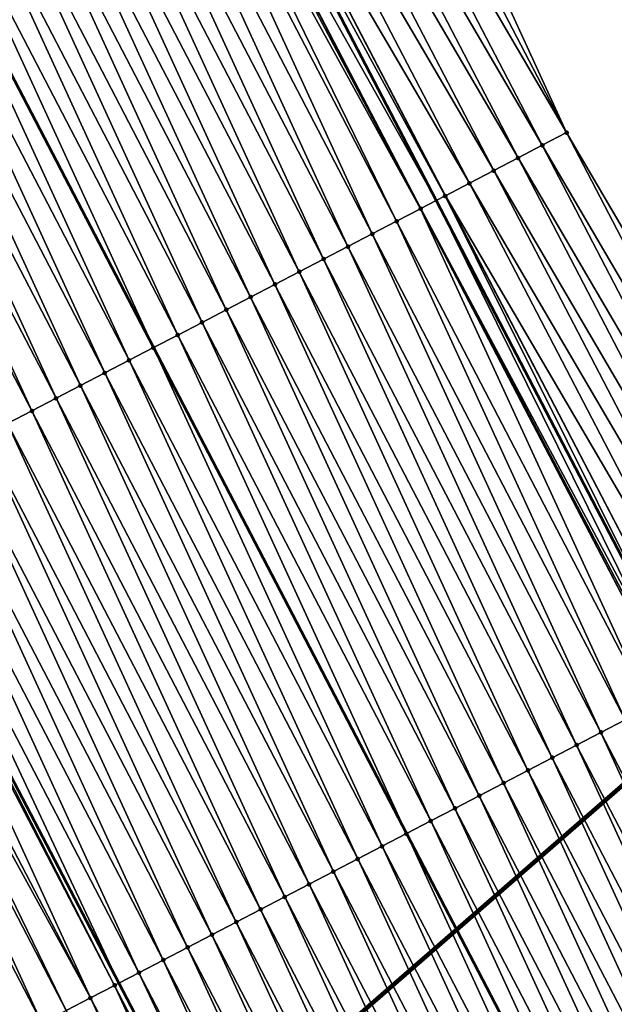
# Model space of a CAD drawing. Header units: feet. Extents: x 2007189 to 2022806, y 818621 to 837694.
# Tile 128 of 256: x 2012675 to 2012696, y 824358 to 824394. Entities that reach past the tile are written whole.
import ezdxf

# ---------------------------------------------------------------- set-up
doc = ezdxf.new("R2010")
doc.units = ezdxf.units.FT
doc.header["$MEASUREMENT"] = 0
for name, color, linetype, lineweight in [('EP_Travel Lane', 172, 'Continuous', 53), ('Notes', 102, 'Continuous', 100), ('Road Shots', 141, 'Continuous', 100), ('Road X-Section', 40, 'Continuous', 13), ('STRIPING', 60, 'Continuous', 53)]:
    doc.layers.add(name, color=color, linetype=linetype, lineweight=lineweight)
doc.layers.add('I-77-MM17-21_SB-Surface-Border', color=7, linetype='Continuous')
doc.layers.add('I-77-MM17-21_SB-Surface-TIN', color=7, linetype='Continuous')

msp = doc.modelspace()

# ---------------------------------------------------------------- linework, layer by layer
at = {"layer": 'EP_Travel Lane'}
msp.add_polyline3d([(2012606.61747695, 824547.1517972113, 314.7397068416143), (2012615.866685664, 824529.4211575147, 314.4629712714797), (2012625.109606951, 824511.6724502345, 314.193186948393), (2012634.342155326, 824493.9325531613, 313.9521905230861), (2012643.574715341, 824476.1926337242, 313.7129574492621), (2012652.807116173, 824458.453020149, 313.4495758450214), (2012662.039244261, 824440.713930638, 313.1448006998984), (2012671.271608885, 824422.9743866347, 312.8759175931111), (2012680.504007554, 824405.2347772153, 312.612206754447), (2012689.736066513, 824387.4958205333, 312.2969410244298), (2012698.967896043, 824369.7573046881, 311.9468588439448), (2012708.200127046, 824352.0180174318, 311.6576972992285), (2012717.538851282, 824334.2753266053, 311.364273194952), (2012726.767946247, 824316.6666165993, 311.0635565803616), (2012736.004809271, 824298.929589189, 310.7780899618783), (2012745.251099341, 824281.1732239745, 310.4889365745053), (2012754.480351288, 824263.4322854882, 310.2040148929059), (2012763.709603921, 824245.6913456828, 309.9192018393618), (2012772.938720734, 824227.9506669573, 309.6136779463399), (2012782.16792889, 824210.2098126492, 309.3220865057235), (2012791.397164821, 824192.468904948, 309.0347270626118)], dxfattribs=at)
at = {"layer": 'I-77-MM17-21_SB-Surface-Border', "color": 3, "linetype": 'Continuous', "lineweight": -3}
msp.add_polyline3d([(2012611.373012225, 824549.6355291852, 314.5508540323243), (2012621.508552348, 824532.367936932, 314.230600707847), (2012630.754128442, 824514.6140996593, 313.9436217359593), (2012639.986904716, 824496.8737646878, 313.7372091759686), (2012649.219075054, 824479.1345939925, 313.4388399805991), (2012658.451445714, 824461.3950383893, 313.1708816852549), (2012667.683857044, 824443.6554046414, 312.9090892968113), (2012676.916158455, 824425.9159820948, 312.6306123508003), (2012686.148469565, 824408.1765409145, 312.3536156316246), (2012694.494032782, 824389.9748458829, 312.1235321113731), (2012704.612462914, 824372.6988668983, 311.7041808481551), (2012713.844571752, 824354.9598143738, 311.3964787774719), (2012723.046734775, 824337.1084229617, 311.1246033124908), (2012732.189751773, 824319.5133119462, 310.8488090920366), (2012741.476999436, 824301.8029768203, 310.5468098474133), (2012750.777388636, 824284.0635164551, 310.278184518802), (2012760.036832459, 824266.3385759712, 309.979173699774), (2012769.296395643, 824248.6134069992, 309.6983077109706), (2012778.555916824, 824230.8883184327, 309.4110542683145), (2012786.929332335, 824212.6997463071, 309.1603073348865), (2012796.188815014, 824194.9747314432, 308.8672071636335)], dxfattribs=at)
at = {"layer": 'I-77-MM17-21_SB-Surface-TIN', "color": 128, "linetype": 'Continuous', "lineweight": -3}
for points in [[(2012694.494032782, 824389.9748458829, 312.1235321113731), (2012686.148469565, 824408.1765409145, 312.3536156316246), (2012685.261743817, 824407.7142445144, 312.4038935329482)], [(2012694.494032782, 824389.9748458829, 312.1235321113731), (2012685.261743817, 824407.7142445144, 312.4038935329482), (2012684.374987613, 824407.2520066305, 312.4495499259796)], [(2012693.607270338, 824389.512619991, 312.1682414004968), (2012684.374987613, 824407.2520066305, 312.4495499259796), (2012683.488218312, 824406.7897939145, 312.4932186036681)], [(2012693.607270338, 824389.512619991, 312.1682414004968), (2012694.494032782, 824389.9748458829, 312.1235321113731), (2012684.374987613, 824407.2520066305, 312.4495499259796)], [(2012692.720519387, 824389.0503720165, 312.214694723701), (2012683.488218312, 824406.7897939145, 312.4932186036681), (2012682.601374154, 824406.3277250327, 312.5255275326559)], [(2012692.720519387, 824389.0503720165, 312.214694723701), (2012693.607270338, 824389.512619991, 312.1682414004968), (2012683.488218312, 824406.7897939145, 312.4932186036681)], [(2012691.833726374, 824388.58820486, 312.254765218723), (2012682.601374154, 824406.3277250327, 312.5255275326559), (2012681.714588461, 824405.8655438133, 312.566708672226)], [(2012691.833726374, 824388.58820486, 312.254765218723), (2012692.720519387, 824389.0503720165, 312.214694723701), (2012682.601374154, 824406.3277250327, 312.5255275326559)], [(2012690.946835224, 824388.1262262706, 312.2799430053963), (2012681.714588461, 824405.8655438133, 312.566708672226), (2012680.827788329, 824405.4033903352, 312.6056988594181)], [(2012690.946835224, 824388.1262262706, 312.2799430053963), (2012691.833726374, 824388.58820486, 312.254765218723), (2012681.714588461, 824405.8655438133, 312.566708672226)], [(2012679.940848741, 824404.9415048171, 312.623526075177), (2012689.736066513, 824387.4958205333, 312.2969410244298), (2012680.504007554, 824405.2347772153, 312.612206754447)], [(2012690.059907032, 824387.6643188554, 312.299499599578), (2012680.827788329, 824405.4033903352, 312.6056988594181), (2012680.504007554, 824405.2347772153, 312.612206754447)], [(2012690.059907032, 824387.6643188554, 312.299499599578), (2012680.504007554, 824405.2347772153, 312.612206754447), (2012689.736066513, 824387.4958205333, 312.2969410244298)], [(2012690.059907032, 824387.6643188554, 312.299499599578), (2012690.067875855, 824387.6684658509, 312.2995180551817), (2012680.827788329, 824405.4033903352, 312.6056988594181)], [(2012690.067875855, 824387.6684658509, 312.2995180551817), (2012690.946835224, 824388.1262262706, 312.2799430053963), (2012680.827788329, 824405.4033903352, 312.6056988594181)], [(2012689.163790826, 824387.1980591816, 312.2923616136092), (2012679.806364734, 824404.8715080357, 312.6238959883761), (2012679.516583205, 824404.7207175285, 312.6224460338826)], [(2012689.163790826, 824387.1980591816, 312.2923616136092), (2012679.940848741, 824404.9415048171, 312.623526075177), (2012679.806364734, 824404.8715080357, 312.6238959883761)], [(2012689.172803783, 824387.2027478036, 312.2924908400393), (2012689.736066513, 824387.4958205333, 312.2969410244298), (2012679.940848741, 824404.9415048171, 312.623526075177)], [(2012689.163790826, 824387.1980591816, 312.2923616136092), (2012689.172803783, 824387.2027478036, 312.2924908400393), (2012679.940848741, 824404.9415048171, 312.623526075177)], [(2012687.398365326, 824386.2800514, 312.2432727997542), (2012679.053707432, 824404.4800068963, 312.6107415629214), (2012678.166510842, 824404.0186151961, 312.5895679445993)], [(2012688.285619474, 824386.7413325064, 312.2731808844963), (2012679.516583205, 824404.7207175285, 312.6224460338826), (2012679.053707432, 824404.4800068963, 312.6107415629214)], [(2012687.398365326, 824386.2800514, 312.2432727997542), (2012688.285619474, 824386.7413325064, 312.2731808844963), (2012679.053707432, 824404.4800068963, 312.6107415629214)], [(2012688.285619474, 824386.7413325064, 312.2731808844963), (2012689.163790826, 824387.1980591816, 312.2923616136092), (2012679.516583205, 824404.7207175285, 312.6224460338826)], [(2012686.511123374, 824385.8187468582, 312.2152155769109), (2012678.166510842, 824404.0186151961, 312.5895679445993), (2012677.279305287, 824403.5572407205, 312.5670339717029)], [(2012686.511123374, 824385.8187468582, 312.2152155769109), (2012687.398365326, 824386.2800514, 312.2432727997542), (2012678.166510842, 824404.0186151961, 312.5895679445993)], [(2012685.623907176, 824385.3573928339, 312.1910663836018), (2012677.279305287, 824403.5572407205, 312.5670339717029), (2012676.392101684, 824403.0958624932, 312.5447963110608)], [(2012685.623907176, 824385.3573928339, 312.1910663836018), (2012686.511123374, 824385.8187468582, 312.2152155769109), (2012677.279305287, 824403.5572407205, 312.5670339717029)], [(2012684.736709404, 824384.8960034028, 312.1697135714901), (2012676.392101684, 824403.0958624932, 312.5447963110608), (2012675.50492824, 824402.6344263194, 312.5271351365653)], [(2012684.736709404, 824384.8960034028, 312.1697135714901), (2012685.623907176, 824385.3573928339, 312.1910663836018), (2012676.392101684, 824403.0958624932, 312.5447963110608)], [(2012683.84950203, 824384.4346324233, 312.1469034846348), (2012675.50492824, 824402.6344263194, 312.5271351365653), (2012674.617741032, 824402.1730165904, 312.5073854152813)], [(2012683.84950203, 824384.4346324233, 312.1469034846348), (2012684.736709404, 824384.8960034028, 312.1697135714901), (2012675.50492824, 824402.6344263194, 312.5271351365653)], [(2012682.962324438, 824383.9732042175, 312.1286130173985), (2012674.617741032, 824402.1730165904, 312.5073854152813), (2012673.730526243, 824401.7116598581, 312.483450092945)], [(2012682.962324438, 824383.9732042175, 312.1286130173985), (2012683.84950203, 824384.4346324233, 312.1469034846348), (2012674.617741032, 824402.1730165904, 312.5073854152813)], [(2012682.075129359, 824383.5118096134, 312.107668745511), (2012673.730526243, 824401.7116598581, 312.483450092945), (2012672.843332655, 824401.2502623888, 312.4627321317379)], [(2012682.075129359, 824383.5118096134, 312.107668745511), (2012682.962324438, 824383.9732042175, 312.1286130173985), (2012673.730526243, 824401.7116598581, 312.483450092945)], [(2012681.187979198, 824383.0503287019, 312.0935408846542), (2012672.843332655, 824401.2502623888, 312.4627321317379), (2012671.956151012, 824400.788841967, 312.4438268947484)], [(2012681.187979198, 824383.0503287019, 312.0935408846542), (2012682.075129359, 824383.5118096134, 312.107668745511), (2012672.843332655, 824401.2502623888, 312.4627321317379)], [(2012680.300824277, 824382.5888569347, 312.0786908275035), (2012671.956151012, 824400.788841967, 312.4438268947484), (2012671.068990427, 824400.3273810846, 312.4281171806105)], [(2012680.300824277, 824382.5888569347, 312.0786908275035), (2012681.187979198, 824383.0503287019, 312.0935408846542), (2012671.956151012, 824400.788841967, 312.4438268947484)], [(2012671.068990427, 824400.3273810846, 312.4281171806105), (2012670.181782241, 824399.8660089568, 312.4053522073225), (2012679.413618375, 824382.127480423, 312.0562721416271)], [(2012680.300824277, 824382.5888569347, 312.0786908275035), (2012671.068990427, 824400.3273810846, 312.4281171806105), (2012679.413618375, 824382.127480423, 312.0562721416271)], [(2012678.526475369, 824381.6659884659, 312.0430621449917), (2012670.181782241, 824399.8660089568, 312.4053522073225), (2012669.294604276, 824399.4045841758, 312.3868368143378)], [(2012678.526475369, 824381.6659884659, 312.0430621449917), (2012679.413618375, 824382.127480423, 312.0562721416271), (2012670.181782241, 824399.8660089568, 312.4053522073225)], [(2012677.639325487, 824381.2045070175, 312.0289766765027), (2012669.294604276, 824399.4045841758, 312.3868368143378), (2012668.407352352, 824398.9432987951, 312.3572662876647)], [(2012677.639325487, 824381.2045070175, 312.0289766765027), (2012678.526475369, 824381.6659884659, 312.0430621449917), (2012669.294604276, 824399.4045841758, 312.3868368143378)], [(2012676.752160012, 824380.7430555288, 312.0125250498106), (2012668.407352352, 824398.9432987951, 312.3572662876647), (2012667.520143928, 824398.4819298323, 312.3342969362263)], [(2012676.752160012, 824380.7430555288, 312.0125250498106), (2012677.639325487, 824381.2045070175, 312.0289766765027), (2012668.407352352, 824398.9432987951, 312.3572662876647)], [(2012675.864973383, 824380.2816446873, 311.9928631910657), (2012667.520143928, 824398.4819298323, 312.3342969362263), (2012666.632952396, 824398.0205284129, 312.3138909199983)], [(2012675.864973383, 824380.2816446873, 311.9928631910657), (2012676.752160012, 824380.7430555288, 312.0125250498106), (2012667.520143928, 824398.4819298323, 312.3342969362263)], [(2012674.977834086, 824379.8201429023, 311.9803838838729), (2012666.632952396, 824398.0205284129, 312.3138909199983), (2012665.745780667, 824397.5590889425, 312.2964901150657)], [(2012674.977834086, 824379.8201429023, 311.9803838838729), (2012675.864973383, 824380.2816446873, 311.9928631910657), (2012666.632952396, 824398.0205284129, 312.3138909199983)], [(2012674.090704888, 824379.3586217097, 311.9694373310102), (2012674.977834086, 824379.8201429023, 311.9803838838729), (2012665.745780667, 824397.5590889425, 312.2964901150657)], [(2012703.725675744, 824372.2366885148, 311.745138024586), (2012694.494032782, 824389.9748458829, 312.1235321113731), (2012693.607270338, 824389.512619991, 312.1682414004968)], [(2012703.725675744, 824372.2366885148, 311.745138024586), (2012704.612462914, 824372.6988668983, 311.7041808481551), (2012694.494032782, 824389.9748458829, 312.1235321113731)], [(2012702.838887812, 824371.7745115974, 311.7859793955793), (2012693.607270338, 824389.512619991, 312.1682414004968), (2012692.720519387, 824389.0503720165, 312.214694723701)], [(2012702.838887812, 824371.7745115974, 311.7859793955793), (2012703.725675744, 824372.2366885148, 311.745138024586), (2012693.607270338, 824389.512619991, 312.1682414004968)], [(2012701.952115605, 824371.3123044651, 311.8292070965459), (2012692.720519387, 824389.0503720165, 312.214694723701), (2012691.833726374, 824388.58820486, 312.254765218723)], [(2012701.952115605, 824371.3123044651, 311.8292070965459), (2012702.838887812, 824371.7745115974, 311.7859793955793), (2012692.720519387, 824389.0503720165, 312.214694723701)], [(2012701.065286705, 824370.8502062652, 311.8638315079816), (2012691.833726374, 824388.58820486, 312.254765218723), (2012690.946835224, 824388.1262262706, 312.2799430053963)], [(2012701.065286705, 824370.8502062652, 311.8638315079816), (2012701.952115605, 824371.3123044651, 311.8292070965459), (2012691.833726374, 824388.58820486, 312.254765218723)], [(2012700.178493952, 824370.3880386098, 311.9039413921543), (2012690.946835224, 824388.1262262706, 312.2799430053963), (2012690.067875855, 824387.6684658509, 312.2995180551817)], [(2012700.178493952, 824370.3880386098, 311.9039413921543), (2012701.065286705, 824370.8502062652, 311.8638315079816), (2012690.946835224, 824388.1262262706, 312.2799430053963)], [(2012690.059907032, 824387.6643188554, 312.299499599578), (2012689.736066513, 824387.4958205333, 312.2969410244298), (2012698.967896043, 824369.7573046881, 311.9468588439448)], [(2012699.291706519, 824369.9258607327, 311.9448585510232), (2012690.067875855, 824387.6684658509, 312.2995180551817), (2012690.059907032, 824387.6643188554, 312.299499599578)], [(2012699.291706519, 824369.9258607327, 311.9448585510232), (2012690.059907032, 824387.6643188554, 312.299499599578), (2012698.967896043, 824369.7573046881, 311.9468588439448)], [(2012699.291706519, 824369.9258607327, 311.9448585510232), (2012700.178493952, 824370.3880386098, 311.9039413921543), (2012690.067875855, 824387.6684658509, 312.2995180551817)], [(2012698.40466287, 824369.4641751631, 311.946894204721), (2012689.172803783, 824387.2027478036, 312.2924908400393), (2012689.163790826, 824387.1980591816, 312.2923616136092)], [(2012698.596067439, 824369.5637533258, 311.9491557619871), (2012689.736066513, 824387.4958205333, 312.2969410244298), (2012689.172803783, 824387.2027478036, 312.2924908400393)], [(2012698.40466287, 824369.4641751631, 311.946894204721), (2012698.481081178, 824369.5039264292, 311.9481285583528), (2012689.172803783, 824387.2027478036, 312.2924908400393)], [(2012698.481081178, 824369.5039264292, 311.9481285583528), (2012698.596067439, 824369.5637533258, 311.9491557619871), (2012689.172803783, 824387.2027478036, 312.2924908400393)], [(2012698.596067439, 824369.5637533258, 311.9491557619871), (2012698.967896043, 824369.7573046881, 311.9468588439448), (2012689.736066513, 824387.4958205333, 312.2969410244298)], [(2012697.51744519, 824369.0028239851, 311.9225202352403), (2012689.163790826, 824387.1980591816, 312.2923616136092), (2012688.285619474, 824386.7413325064, 312.2731808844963)], [(2012697.51744519, 824369.0028239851, 311.9225202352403), (2012698.40466287, 824369.4641751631, 311.946894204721), (2012689.163790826, 824387.1980591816, 312.2923616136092)], [(2012696.630224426, 824368.5414787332, 311.8976782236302), (2012688.285619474, 824386.7413325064, 312.2731808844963), (2012687.398365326, 824386.2800514, 312.2432727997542)], [(2012696.630224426, 824368.5414787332, 311.8976782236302), (2012697.51744519, 824369.0028239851, 311.9225202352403), (2012688.285619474, 824386.7413325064, 312.2731808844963)], [(2012695.743034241, 824368.0800747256, 311.8774766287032), (2012687.398365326, 824386.2800514, 312.2432727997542), (2012686.511123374, 824385.8187468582, 312.2152155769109)], [(2012695.743034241, 824368.0800747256, 311.8774766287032), (2012696.630224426, 824368.5414787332, 311.8976782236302), (2012687.398365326, 824386.2800514, 312.2432727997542)], [(2012694.855860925, 824367.6186383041, 311.8598350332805), (2012686.511123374, 824385.8187468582, 312.2152155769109), (2012685.623907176, 824385.3573928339, 312.1910663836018)], [(2012694.855860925, 824367.6186383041, 311.8598350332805), (2012695.743034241, 824368.0800747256, 311.8774766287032), (2012686.511123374, 824385.8187468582, 312.2152155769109)], [(2012693.968696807, 824367.1571842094, 311.8435892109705), (2012685.623907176, 824385.3573928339, 312.1910663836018), (2012684.736709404, 824384.8960034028, 312.1697135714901)], [(2012693.968696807, 824367.1571842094, 311.8435892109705), (2012694.855860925, 824367.6186383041, 311.8598350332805), (2012685.623907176, 824385.3573928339, 312.1910663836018)], [(2012693.081529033, 824366.6957371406, 311.8267885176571), (2012684.736709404, 824384.8960034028, 312.1697135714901), (2012683.84950203, 824384.4346324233, 312.1469034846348)], [(2012693.081529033, 824366.6957371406, 311.8267885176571), (2012693.968696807, 824367.1571842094, 311.8435892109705), (2012684.736709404, 824384.8960034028, 312.1697135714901)], [(2012692.194350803, 824366.2343101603, 311.8084012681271), (2012683.84950203, 824384.4346324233, 312.1469034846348), (2012682.962324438, 824383.9732042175, 312.1286130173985)], [(2012692.194350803, 824366.2343101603, 311.8084012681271), (2012693.081529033, 824366.6957371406, 311.8267885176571), (2012683.84950203, 824384.4346324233, 312.1469034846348)], [(2012691.307174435, 824365.7728796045, 311.7902963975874), (2012682.962324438, 824383.9732042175, 312.1286130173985), (2012682.075129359, 824383.5118096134, 312.107668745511)], [(2012691.307174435, 824365.7728796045, 311.7902963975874), (2012692.194350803, 824366.2343101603, 311.8084012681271), (2012682.962324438, 824383.9732042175, 312.1286130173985)], [(2012690.419993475, 824365.3114578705, 311.7714947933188), (2012682.075129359, 824383.5118096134, 312.107668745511), (2012681.187979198, 824383.0503287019, 312.0935408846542)], [(2012690.419993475, 824365.3114578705, 311.7714947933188), (2012691.307174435, 824365.7728796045, 311.7902963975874), (2012682.075129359, 824383.5118096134, 312.107668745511)], [(2012689.532829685, 824364.8500031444, 311.755298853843), (2012681.187979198, 824383.0503287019, 312.0935408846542), (2012680.300824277, 824382.5888569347, 312.0786908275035)], [(2012689.532829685, 824364.8500031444, 311.755298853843), (2012690.419993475, 824365.3114578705, 311.7714947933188), (2012681.187979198, 824383.0503287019, 312.0935408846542)], [(2012680.300824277, 824382.5888569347, 312.0786908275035), (2012679.413618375, 824382.127480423, 312.0562721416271), (2012688.64563598, 824364.3886031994, 311.7347309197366)], [(2012689.532829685, 824364.8500031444, 311.755298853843), (2012680.300824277, 824382.5888569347, 312.0786908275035), (2012688.64563598, 824364.3886031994, 311.7347309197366)], [(2012687.758487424, 824363.9271219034, 311.7206789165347), (2012679.413618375, 824382.127480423, 312.0562721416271), (2012678.526475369, 824381.6659884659, 312.0430621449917)], [(2012687.758487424, 824363.9271219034, 311.7206789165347), (2012688.64563598, 824364.3886031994, 311.7347309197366), (2012679.413618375, 824382.127480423, 312.0562721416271)], [(2012686.871282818, 824363.4657456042, 311.698288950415), (2012678.526475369, 824381.6659884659, 312.0430621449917), (2012677.639325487, 824381.2045070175, 312.0289766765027)], [(2012686.871282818, 824363.4657456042, 311.698288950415), (2012687.758487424, 824363.9271219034, 311.7206789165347), (2012678.526475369, 824381.6659884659, 312.0430621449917)], [(2012685.984058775, 824363.0044066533, 311.6729493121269), (2012677.639325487, 824381.2045070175, 312.0289766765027), (2012676.752160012, 824380.7430555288, 312.0125250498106)], [(2012685.984058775, 824363.0044066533, 311.6729493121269), (2012686.871282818, 824363.4657456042, 311.698288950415), (2012677.639325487, 824381.2045070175, 312.0289766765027)], [(2012685.096886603, 824362.5429680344, 311.6554812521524), (2012676.752160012, 824380.7430555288, 312.0125250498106), (2012675.864973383, 824380.2816446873, 311.9928631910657)], [(2012685.096886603, 824362.5429680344, 311.6554812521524), (2012685.984058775, 824363.0044066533, 311.6729493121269), (2012676.752160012, 824380.7430555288, 312.0125250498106)], [(2012684.209736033, 824362.0814879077, 311.6412914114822), (2012675.864973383, 824380.2816446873, 311.9928631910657), (2012674.977834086, 824379.8201429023, 311.9803838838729)], [(2012684.209736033, 824362.0814879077, 311.6412914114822), (2012685.096886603, 824362.5429680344, 311.6554812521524), (2012675.864973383, 824380.2816446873, 311.9928631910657)], [(2012683.322564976, 824361.6200471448, 311.6239926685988), (2012674.977834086, 824379.8201429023, 311.9803838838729), (2012674.090704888, 824379.3586217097, 311.9694373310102)], [(2012683.322564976, 824361.6200471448, 311.6239926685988), (2012684.209736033, 824362.0814879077, 311.6412914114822), (2012674.977834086, 824379.8201429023, 311.9803838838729)], [(2012682.435437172, 824361.1585232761, 311.613257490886), (2012674.090704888, 824379.3586217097, 311.9694373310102), (2012673.2035369, 824378.8971750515, 311.9526042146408)], [(2012682.435437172, 824361.1585232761, 311.613257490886), (2012683.322564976, 824361.6200471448, 311.6239926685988), (2012674.090704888, 824379.3586217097, 311.9694373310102)], [(2012681.548295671, 824360.6970257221, 311.6004440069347), (2012673.2035369, 824378.8971750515, 311.9526042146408), (2012672.316393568, 824378.435681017, 311.9395127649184)], [(2012681.548295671, 824360.6970257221, 311.6004440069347), (2012682.435437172, 824361.1585232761, 311.613257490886), (2012673.2035369, 824378.8971750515, 311.9526042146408)], [(2012680.661215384, 824360.2354105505, 311.596919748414), (2012672.316393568, 824378.435681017, 311.9395127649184), (2012671.429266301, 824377.974156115, 311.9288591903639)], [(2012680.661215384, 824360.2354105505, 311.596919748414), (2012681.548295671, 824360.6970257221, 311.6004440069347), (2012672.316393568, 824378.435681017, 311.9395127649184)], [(2012679.774109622, 824359.7738443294, 311.5895294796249), (2012671.429266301, 824377.974156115, 311.9288591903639), (2012670.542157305, 824377.512596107, 311.9209782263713)], [(2012679.774109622, 824359.7738443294, 311.5895294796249), (2012680.661215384, 824360.2354105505, 311.596919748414), (2012671.429266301, 824377.974156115, 311.9288591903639)], [(2012678.88697271, 824359.3123379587, 311.5774123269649), (2012670.542157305, 824377.512596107, 311.9209782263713), (2012669.655033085, 824377.0510653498, 311.9107870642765)], [(2012678.88697271, 824359.3123379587, 311.5774123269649), (2012679.774109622, 824359.7738443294, 311.5895294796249), (2012670.542157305, 824377.512596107, 311.9209782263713)], [(2012669.655033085, 824377.0510653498, 311.9107870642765), (2012668.900572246, 824376.6586491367, 311.8961685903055), (2012678.14787761, 824358.9278659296, 311.5660725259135)], [(2012678.88697271, 824359.3123379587, 311.5774123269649), (2012669.655033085, 824377.0510653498, 311.9107870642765), (2012678.14787761, 824358.9278659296, 311.5660725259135)], [(2012677.11269376, 824358.3893350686, 311.5523999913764), (2012668.767862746, 824376.5896232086, 311.8935972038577), (2012667.880767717, 824376.1280363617, 311.8878359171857)], [(2012677.999825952, 824358.850850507, 311.5638009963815), (2012668.900572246, 824376.6586491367, 311.8961685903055), (2012668.767862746, 824376.5896232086, 311.8935972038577)], [(2012677.11269376, 824358.3893350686, 311.5523999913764), (2012677.999825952, 824358.850850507, 311.5638009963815), (2012668.767862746, 824376.5896232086, 311.8935972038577)], [(2012677.999825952, 824358.850850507, 311.5638009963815), (2012678.14787761, 824358.9278659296, 311.5660725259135), (2012668.900572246, 824376.6586491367, 311.8961685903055)], [(2012677.11269376, 824358.3893350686, 311.5523999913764), (2012667.880767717, 824376.1280363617, 311.8878359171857), (2012667.488977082, 824375.9243203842, 311.87618611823)], [(2012676.225465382, 824357.9280044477, 311.5264024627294), (2012667.488977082, 824375.9243203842, 311.87618611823), (2012666.993494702, 824375.6667915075, 311.8550646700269)], [(2012676.225465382, 824357.9280044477, 311.5264024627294), (2012677.11269376, 824358.3893350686, 311.5523999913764), (2012667.488977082, 824375.9243203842, 311.87618611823)], [(2012675.33825146, 824357.4666460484, 311.5025988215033), (2012666.993494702, 824375.6667915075, 311.8550646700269), (2012666.106266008, 824375.2054614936, 311.8290191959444)], [(2012675.33825146, 824357.4666460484, 311.5025988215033), (2012676.225465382, 824357.9280044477, 311.5264024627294), (2012666.993494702, 824375.6667915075, 311.8550646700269)], [(2012674.451035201, 824357.0052921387, 311.4784405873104), (2012675.33825146, 824357.4666460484, 311.5025988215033), (2012666.106266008, 824375.2054614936, 311.8290191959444)], [(2012704.975228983, 824350.3408571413, 311.5828135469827), (2012696.630224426, 824368.5414787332, 311.8976782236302), (2012695.743034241, 824368.0800747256, 311.8774766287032)], [(2012704.08805309, 824349.879425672, 311.5647811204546), (2012695.743034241, 824368.0800747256, 311.8774766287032), (2012694.855860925, 824367.6186383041, 311.8598350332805)], [(2012704.08805309, 824349.879425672, 311.5647811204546), (2012704.975228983, 824350.3408571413, 311.5828135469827), (2012695.743034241, 824368.0800747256, 311.8774766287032)], [(2012703.200904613, 824349.4179415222, 311.5509092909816), (2012694.855860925, 824367.6186383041, 311.8598350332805), (2012693.968696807, 824367.1571842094, 311.8435892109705)], [(2012703.200904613, 824349.4179415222, 311.5509092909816), (2012704.08805309, 824349.879425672, 311.5647811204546), (2012694.855860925, 824367.6186383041, 311.8598350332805)], [(2012702.313746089, 824348.9564766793, 311.5355126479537), (2012693.968696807, 824367.1571842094, 311.8435892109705), (2012693.081529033, 824366.6957371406, 311.8267885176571)], [(2012702.313746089, 824348.9564766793, 311.5355126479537), (2012703.200904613, 824349.4179415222, 311.5509092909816), (2012693.968696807, 824367.1571842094, 311.8435892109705)], [(2012701.426578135, 824348.4950299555, 311.5186849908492), (2012693.081529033, 824366.6957371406, 311.8267885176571), (2012692.194350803, 824366.2343101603, 311.8084012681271)], [(2012701.426578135, 824348.4950299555, 311.5186849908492), (2012702.313746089, 824348.9564766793, 311.5355126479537), (2012693.081529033, 824366.6957371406, 311.8267885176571)], [(2012700.539400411, 824348.0336020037, 311.5003747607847), (2012692.194350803, 824366.2343101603, 311.8084012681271), (2012691.307174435, 824365.7728796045, 311.7902963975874)], [(2012700.539400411, 824348.0336020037, 311.5003747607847), (2012701.426578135, 824348.4950299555, 311.5186849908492), (2012692.194350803, 824366.2343101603, 311.8084012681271)], [(2012699.652231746, 824347.5721566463, 311.4834391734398), (2012691.307174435, 824365.7728796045, 311.7902963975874), (2012690.419993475, 824365.3114578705, 311.7714947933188)], [(2012699.652231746, 824347.5721566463, 311.4834391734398), (2012700.539400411, 824348.0336020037, 311.5003747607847), (2012691.307174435, 824365.7728796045, 311.7902963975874)], [(2012698.765080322, 824347.11067816, 311.4691200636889), (2012690.419993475, 824365.3114578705, 311.7714947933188), (2012689.532829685, 824364.8500031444, 311.755298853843)], [(2012698.765080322, 824347.11067816, 311.4691200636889), (2012699.652231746, 824347.5721566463, 311.4834391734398), (2012690.419993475, 824365.3114578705, 311.7714947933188)], [(2012689.532829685, 824364.8500031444, 311.755298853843), (2012688.64563598, 824364.3886031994, 311.7347309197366), (2012697.877896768, 824346.6492587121, 311.4500927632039)], [(2012698.765080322, 824347.11067816, 311.4691200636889), (2012689.532829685, 824364.8500031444, 311.755298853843), (2012697.877896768, 824346.6492587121, 311.4500927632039)], [(2012696.990705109, 824346.1878602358, 311.4295000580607), (2012688.64563598, 824364.3886031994, 311.7347309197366), (2012687.758487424, 824363.9271219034, 311.7206789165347)], [(2012696.990705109, 824346.1878602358, 311.4295000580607), (2012697.877896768, 824346.6492587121, 311.4500927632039), (2012688.64563598, 824364.3886031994, 311.7347309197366)], [(2012696.103463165, 824345.7265556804, 311.4014441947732), (2012687.758487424, 824363.9271219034, 311.7206789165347), (2012686.871282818, 824363.4657456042, 311.698288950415)], [(2012696.103463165, 824345.7265556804, 311.4014441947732), (2012696.990705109, 824346.1878602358, 311.4295000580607), (2012687.758487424, 824363.9271219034, 311.7206789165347)], [(2012695.216260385, 824345.2651758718, 311.3793316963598), (2012686.871282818, 824363.4657456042, 311.698288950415), (2012685.984058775, 824363.0044066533, 311.6729493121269)], [(2012695.216260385, 824345.2651758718, 311.3793316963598), (2012696.103463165, 824345.7265556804, 311.4014441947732), (2012686.871282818, 824363.4657456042, 311.698288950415)], [(2012694.329077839, 824344.8037571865, 311.3602896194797), (2012685.984058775, 824363.0044066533, 311.6729493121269), (2012685.096886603, 824362.5429680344, 311.6554812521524)], [(2012694.329077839, 824344.8037571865, 311.3602896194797), (2012695.216260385, 824345.2651758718, 311.3793316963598), (2012685.984058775, 824363.0044066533, 311.6729493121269)], [(2012693.441905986, 824344.3423179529, 311.3428703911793), (2012685.096886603, 824362.5429680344, 311.6554812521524), (2012684.209736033, 824362.0814879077, 311.6412914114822)], [(2012693.441905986, 824344.3423179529, 311.3428703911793), (2012694.329077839, 824344.8037571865, 311.3602896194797), (2012685.096886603, 824362.5429680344, 311.6554812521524)], [(2012692.554767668, 824343.8808142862, 311.3305399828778), (2012684.209736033, 824362.0814879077, 311.6412914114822), (2012683.322564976, 824361.6200471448, 311.6239926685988)], [(2012692.554767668, 824343.8808142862, 311.3305399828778), (2012693.441905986, 824344.3423179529, 311.3428703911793), (2012684.209736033, 824362.0814879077, 311.6412914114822)], [(2012691.667622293, 824343.4193241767, 311.3171388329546), (2012683.322564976, 824361.6200471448, 311.6239926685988), (2012682.435437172, 824361.1585232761, 311.613257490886)], [(2012691.667622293, 824343.4193241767, 311.3171388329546), (2012692.554767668, 824343.8808142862, 311.3305399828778), (2012683.322564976, 824361.6200471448, 311.6239926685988)], [(2012690.780443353, 824342.9578985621, 311.2986440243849), (2012682.435437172, 824361.1585232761, 311.613257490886), (2012681.548295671, 824360.6970257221, 311.6004440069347)], [(2012690.780443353, 824342.9578985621, 311.2986440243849), (2012691.667622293, 824343.4193241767, 311.3171388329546), (2012682.435437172, 824361.1585232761, 311.613257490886)], [(2012689.893269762, 824342.4964626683, 311.2809610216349), (2012681.548295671, 824360.6970257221, 311.6004440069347), (2012680.661215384, 824360.2354105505, 311.596919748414)], [(2012689.893269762, 824342.4964626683, 311.2809610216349), (2012690.780443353, 824342.9578985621, 311.2986440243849), (2012681.548295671, 824360.6970257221, 311.6004440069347)], [(2012689.006131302, 824342.034959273, 311.2686091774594), (2012680.661215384, 824360.2354105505, 311.596919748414), (2012679.774109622, 824359.7738443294, 311.5895294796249)], [(2012689.006131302, 824342.034959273, 311.2686091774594), (2012689.893269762, 824342.4964626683, 311.2809610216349), (2012680.661215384, 824360.2354105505, 311.596919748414)], [(2012688.118989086, 824341.5734630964, 311.2556872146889), (2012679.774109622, 824359.7738443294, 311.5895294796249), (2012678.88697271, 824359.3123379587, 311.5774123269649)], [(2012688.118989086, 824341.5734630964, 311.2556872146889), (2012689.006131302, 824342.034959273, 311.2686091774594), (2012679.774109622, 824359.7738443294, 311.5895294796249)], [(2012678.88697271, 824359.3123379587, 311.5774123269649), (2012678.14787761, 824358.9278659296, 311.5660725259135), (2012687.395292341, 824341.1968730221, 311.2525484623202)], [(2012688.118989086, 824341.5734630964, 311.2556872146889), (2012678.88697271, 824359.3123379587, 311.5774123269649), (2012687.395292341, 824341.1968730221, 311.2525484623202)], [(2012686.344815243, 824340.6502582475, 311.2466257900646), (2012677.999825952, 824358.850850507, 311.5638009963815), (2012677.11269376, 824358.3893350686, 311.5523999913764)], [(2012687.231906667, 824341.1118520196, 311.2518398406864), (2012678.14787761, 824358.9278659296, 311.5660725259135), (2012677.999825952, 824358.850850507, 311.5638009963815)], [(2012686.344815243, 824340.6502582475, 311.2466257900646), (2012687.231906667, 824341.1118520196, 311.2518398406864), (2012677.999825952, 824358.850850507, 311.5638009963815)], [(2012687.231906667, 824341.1118520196, 311.2518398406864), (2012687.395292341, 824341.1968730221, 311.2525484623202), (2012678.14787761, 824358.9278659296, 311.5660725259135)], [(2012685.457557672, 824340.188983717, 311.2161986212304), (2012677.11269376, 824358.3893350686, 311.5523999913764), (2012676.225465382, 824357.9280044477, 311.5264024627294)], [(2012685.457557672, 824340.188983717, 311.2161986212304), (2012686.344815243, 824340.6502582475, 311.2466257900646), (2012677.11269376, 824358.3893350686, 311.5523999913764)]]:
    msp.add_3dface(points, dxfattribs=at)
at = {"layer": 'Notes', "flags": 128}
msp.add_lwpolyline([(2012653.464469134, 824328.6750738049), (2012729.254776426, 824394.6359880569), (2012792.896163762, 824447.5792709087)], dxfattribs=at)
at = {"layer": 'Road Shots', "lineweight": 100}
for p in [(2012694.494032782, 824389.9748458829, 312.1235321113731), (2012693.607270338, 824389.512619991, 312.1682414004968), (2012692.720519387, 824389.0503720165, 312.214694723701), (2012691.833726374, 824388.58820486, 312.254765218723), (2012690.946835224, 824388.1262262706, 312.2799430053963), (2012690.059907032, 824387.6643188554, 312.299499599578), (2012690.067875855, 824387.6684658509, 312.2995180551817), (2012689.172803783, 824387.2027478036, 312.2924908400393), (2012689.163790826, 824387.1980591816, 312.2923616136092), (2012688.285619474, 824386.7413325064, 312.2731808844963), (2012687.398365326, 824386.2800514, 312.2432727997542), (2012686.511123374, 824385.8187468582, 312.2152155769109), (2012685.623907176, 824385.3573928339, 312.1910663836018), (2012684.736709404, 824384.8960034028, 312.1697135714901), (2012683.84950203, 824384.4346324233, 312.1469034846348), (2012682.962324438, 824383.9732042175, 312.1286130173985), (2012682.075129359, 824383.5118096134, 312.107668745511), (2012681.187979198, 824383.0503287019, 312.0935408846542), (2012680.300824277, 824382.5888569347, 312.0786908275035), (2012679.413619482, 824382.1274809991, 312.0562721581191), (2012678.526475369, 824381.6659884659, 312.0430621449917), (2012677.639325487, 824381.2045070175, 312.0289766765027), (2012676.752160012, 824380.7430555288, 312.0125250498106), (2012675.864973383, 824380.2816446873, 311.9928631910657), (2012674.977834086, 824379.8201429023, 311.9803838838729), (2012695.743034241, 824368.0800747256, 311.8774766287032), (2012694.855860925, 824367.6186383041, 311.8598350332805), (2012693.968696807, 824367.1571842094, 311.8435892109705), (2012693.081529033, 824366.6957371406, 311.8267885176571), (2012692.194350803, 824366.2343101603, 311.8084012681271), (2012691.307174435, 824365.7728796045, 311.7902963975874), (2012690.419993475, 824365.3114578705, 311.7714947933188), (2012689.532829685, 824364.8500031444, 311.755298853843), (2012688.645637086, 824364.3886037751, 311.7347309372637), (2012687.758487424, 824363.9271219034, 311.7206789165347), (2012686.871282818, 824363.4657456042, 311.698288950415), (2012685.984058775, 824363.0044066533, 311.6729493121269), (2012685.096886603, 824362.5429680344, 311.6554812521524), (2012684.209736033, 824362.0814879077, 311.6412914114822), (2012683.322564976, 824361.6200471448, 311.6239926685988), (2012682.435437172, 824361.1585232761, 311.613257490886), (2012681.548295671, 824360.6970257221, 311.6004440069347), (2012680.661215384, 824360.2354105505, 311.596919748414), (2012679.774109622, 824359.7738443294, 311.5895294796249), (2012678.88697271, 824359.3123379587, 311.5774123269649), (2012677.999825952, 824358.850850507, 311.5638009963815), (2012677.11269376, 824358.3893350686, 311.5523999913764)]:
    msp.add_point(p, dxfattribs=at)
at = {"layer": 'Road X-Section', "extrusion": (-0.4616127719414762, 0.8869667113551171, 0.01427241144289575), "elevation": -197854.564843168, "flags": 128}
msp.add_lwpolyline([(-2165963.574179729, 3136.534845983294), (-2165962.57417973, 3136.585129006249), (-2165961.574179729, 3136.630790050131), (-2165960.57417973, 3136.674463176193), (-2165959.57417973, 3136.706775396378), (-2165958.57417973, 3136.747960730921), (-2165957.574179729, 3136.786954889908), (-2165956.57417973, 3136.80478392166), (-2165956.422570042, 3136.80515387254), (-2165956.095903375, 3136.803703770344), (-2165955.574179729, 3136.79199810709), (-2165954.57417973, 3136.770822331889), (-2165953.574179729, 3136.748286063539), (-2165952.57417973, 3136.726046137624), (-2165951.574179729, 3136.708383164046), (-2165950.57417973, 3136.688631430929), (-2165949.574179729, 3136.664693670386), (-2165948.57417973, 3136.643973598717), (-2165947.574179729, 3136.625066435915), (-2165946.57417973, 3136.609355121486), (-2165945.574179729, 3136.586587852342), (-2165944.574179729, 3136.568070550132), (-2165943.574179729, 3136.538497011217), (-2165942.574179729, 3136.51552531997), (-2165941.57417973, 3136.495117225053), (-2165940.574179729, 3136.477714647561), (-2165939.574179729, 3136.46283203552), (-2165938.574179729, 3136.443048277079), (-2165937.57417973, 3136.422320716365), (-2165936.57417973, 3136.403955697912), (-2165935.574179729, 3136.384716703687), (-2165934.57417973, 3136.36703738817), (-2165933.57417973, 3136.341755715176), (-2165932.57417973, 3136.348985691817), (-2165931.57417973, 3136.322341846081), (-2165930.57417973, 3136.300076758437), (-2165929.57417973, 3136.283672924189), (-2165928.57417973, 3136.267834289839), (-2165927.574179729, 3136.25774332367), (-2165926.57417973, 3136.240609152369), (-2165925.574179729, 3136.222692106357), (-2165924.57417973, 3136.211068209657), (-2165923.57417973, 3136.19559986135), (-2165922.57417973, 3136.18424665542), (-2165921.574179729, 3136.164426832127), (-2165920.574179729, 3136.142202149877), (-2165920.147236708, 3136.132773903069), (-2165919.57417973, 3136.107456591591), (-2165918.57417973, 3136.058583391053), (-2165917.574179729, 3136.016426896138), (-2165916.574179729, 3135.976505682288), (-2165915.574179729, 3135.934250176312), (-2165915.512189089, 3135.931449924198)], dxfattribs=at)
at = {"layer": 'Road X-Section', "extrusion": (-0.4616127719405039, 0.8869667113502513, 0.01427241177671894), "elevation": -197874.564845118, "flags": 128}
msp.add_lwpolyline([(-2165962.574179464, 3136.590282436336), (-2165961.574179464, 3136.634996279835), (-2165960.574179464, 3136.681454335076), (-2165959.574179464, 3136.721528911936), (-2165958.574179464, 3136.74670926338), (-2165957.583162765, 3136.766286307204), (-2165957.574179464, 3136.766267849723), (-2165956.574179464, 3136.759258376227), (-2165956.564019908, 3136.75912913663), (-2165955.574179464, 3136.739946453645), (-2165954.574179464, 3136.710035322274), (-2165953.574179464, 3136.68197524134), (-2165952.574179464, 3136.657823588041), (-2165951.574179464, 3136.636468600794), (-2165950.574179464, 3136.613656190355), (-2165949.574179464, 3136.595363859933), (-2165948.574179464, 3136.574417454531), (-2165947.574179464, 3136.560288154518), (-2165946.574179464, 3136.545436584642), (-2165945.574179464, 3136.52301563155), (-2165944.574179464, 3136.509804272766), (-2165943.574179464, 3136.495717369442), (-2165942.574179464, 3136.479264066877), (-2165941.574179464, 3136.45960020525), (-2165940.574179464, 3136.447119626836), (-2165939.574179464, 3136.436171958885), (-2165938.574179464, 3136.419337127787), (-2165937.574179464, 3136.406244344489), (-2165936.574179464, 3136.395589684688), (-2165935.574179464, 3136.387707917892), (-2165934.574179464, 3136.377515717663), (-2165933.574179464, 3136.360324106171), (-2165932.574179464, 3136.35456223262), (-2165932.132591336, 3136.342911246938), (-2165931.574179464, 3136.32178764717), (-2165930.574179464, 3136.295739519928), (-2165929.574179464, 3136.278181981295), (-2165928.574179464, 3136.256554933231), (-2165927.574179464, 3136.239553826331), (-2165926.574179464, 3136.22373779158), (-2165925.574179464, 3136.207236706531), (-2165924.574179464, 3136.19103574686), (-2165923.574179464, 3136.173751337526), (-2165922.574179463, 3136.157914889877), (-2165921.574179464, 3136.127408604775), (-2165920.574179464, 3136.111075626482), (-2165919.574179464, 3136.071692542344), (-2165918.574179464, 3136.02710180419), (-2165917.574179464, 3135.991093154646), (-2165916.574179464, 3135.954113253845), (-2165915.574179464, 3135.917997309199), (-2165915.481162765, 3135.914445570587)], dxfattribs=at)
at = {"layer": 'Road X-Section', "extrusion": (-0.4616127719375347, 0.8869667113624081, 0.01427241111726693), "elevation": -197894.5648293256, "flags": 128}
msp.add_lwpolyline([(-2165963.574181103, 3136.456234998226), (-2165962.574181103, 3136.497196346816), (-2165961.574181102, 3136.538041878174), (-2165960.574181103, 3136.581273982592), (-2165959.574181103, 3136.615901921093), (-2165958.574181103, 3136.656015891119), (-2165957.574181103, 3136.696937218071), (-2165956.789939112, 3136.701234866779), (-2165956.660320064, 3136.700207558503), (-2165956.574181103, 3136.698973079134), (-2165955.574181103, 3136.674596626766), (-2165954.574181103, 3136.649752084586), (-2165953.574181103, 3136.629548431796), (-2165952.574181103, 3136.611905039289), (-2165951.574181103, 3136.595657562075), (-2165950.574181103, 3136.578855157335), (-2165949.574181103, 3136.560466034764), (-2165948.574181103, 3136.542359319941), (-2165947.574181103, 3136.523555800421), (-2165946.574181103, 3136.507358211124), (-2165945.574181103, 3136.486788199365), (-2165944.574181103, 3136.472734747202), (-2165943.574181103, 3136.450342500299), (-2165942.574181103, 3136.425000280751), (-2165941.574181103, 3136.407530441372), (-2165940.574181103, 3136.39333915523), (-2165939.574181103, 3136.376038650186), (-2165938.574181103, 3136.365302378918), (-2165937.574181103, 3136.352487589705), (-2165936.574181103, 3136.348962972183), (-2165935.574181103, 3136.341571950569), (-2165934.574181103, 3136.329453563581), (-2165933.574181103, 3136.315840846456), (-2165932.574181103, 3136.304438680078), (-2165931.574181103, 3136.278438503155), (-2165930.574181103, 3136.254632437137), (-2165929.574181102, 3136.230471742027), (-2165928.574181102, 3136.214330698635), (-2165927.574181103, 3136.19807517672), (-2165926.574181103, 3136.181620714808), (-2165925.574181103, 3136.164512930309), (-2165924.574181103, 3136.149085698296), (-2165923.574181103, 3136.130296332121), (-2165922.574181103, 3136.110522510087), (-2165921.832320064, 3136.094236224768), (-2165921.574181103, 3136.086155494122), (-2165920.574181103, 3136.066972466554), (-2165919.574181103, 3136.02847204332), (-2165918.574181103, 3135.983234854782), (-2165917.574181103, 3135.943560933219), (-2165916.574181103, 3135.907501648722), (-2165915.574181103, 3135.871717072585), (-2165915.21051054, 3135.856525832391)], dxfattribs=at)
at = {"layer": 'STRIPING'}
for points in [[(2012587.051699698, 824559.5028578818, 314.8862469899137), (2012596.300817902, 824541.7723872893, 314.5959079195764), (2012605.549850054, 824524.042081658, 314.292366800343), (2012614.787607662, 824506.3032476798, 314.0206314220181), (2012624.020078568, 824488.5634994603, 313.7678796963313), (2012633.25247982, 824470.8238850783, 313.5045572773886), (2012642.485057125, 824453.083932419, 313.2679525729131), (2012651.717166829, 824435.3448782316, 312.9603876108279), (2012660.949391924, 824417.6056023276, 312.6703330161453), (2012670.181782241, 824399.8660089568, 312.4053522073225), (2012679.413618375, 824382.127480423, 312.0562721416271), (2012688.64563598, 824364.3886031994, 311.7347309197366), (2012697.877896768, 824346.6492587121, 311.4500927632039), (2012707.035806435, 824328.8834475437, 311.1690835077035), (2012716.248721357, 824311.1536712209, 310.8617091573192), (2012725.536095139, 824293.4430956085, 310.5784337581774), (2012734.823249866, 824275.7289198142, 310.2914701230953), (2012744.082838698, 824258.0037017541, 310.0145006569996), (2012753.342456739, 824240.2784277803, 309.7419706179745), (2012762.601949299, 824222.5533940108, 309.450370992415), (2012771.861349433, 824204.8285371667, 309.1447266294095), (2012781.120912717, 824187.103368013, 308.8638752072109)], [(2012576.425141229, 824553.9624606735, 314.7001730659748), (2012585.674184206, 824536.2321297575, 314.398576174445), (2012594.923347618, 824518.5015679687, 314.1154599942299), (2012604.1670342, 824500.7787343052, 313.8431625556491), (2012613.414701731, 824483.0472566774, 313.5679359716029), (2012622.662406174, 824465.3157082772, 313.2983035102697), (2012631.91029542, 824447.5838055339, 313.0566632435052), (2012641.157907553, 824429.8524341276, 312.7730429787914), (2012650.405366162, 824412.1213570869, 312.4661658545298), (2012659.652855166, 824394.3902217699, 312.1638891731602), (2012668.900572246, 824376.6586491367, 311.8961685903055), (2012678.14787761, 824358.9278659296, 311.5660725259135), (2012687.395292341, 824341.1968730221, 311.2525484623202), (2012696.471608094, 824323.4602082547, 310.9706782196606), (2012705.666527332, 824305.6073780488, 310.6798291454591), (2012714.903316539, 824287.8704923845, 310.383340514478), (2012724.116353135, 824270.1388868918, 310.0912282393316), (2012733.035355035, 824252.235943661, 309.8020263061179), (2012741.954433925, 824234.3328458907, 309.5249680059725), (2012750.873484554, 824216.4298048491, 309.2434533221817), (2012759.792435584, 824198.5269637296, 308.9462202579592)]]:
    msp.add_polyline3d(points, dxfattribs=at)

doc.saveas('drawing.dxf')
